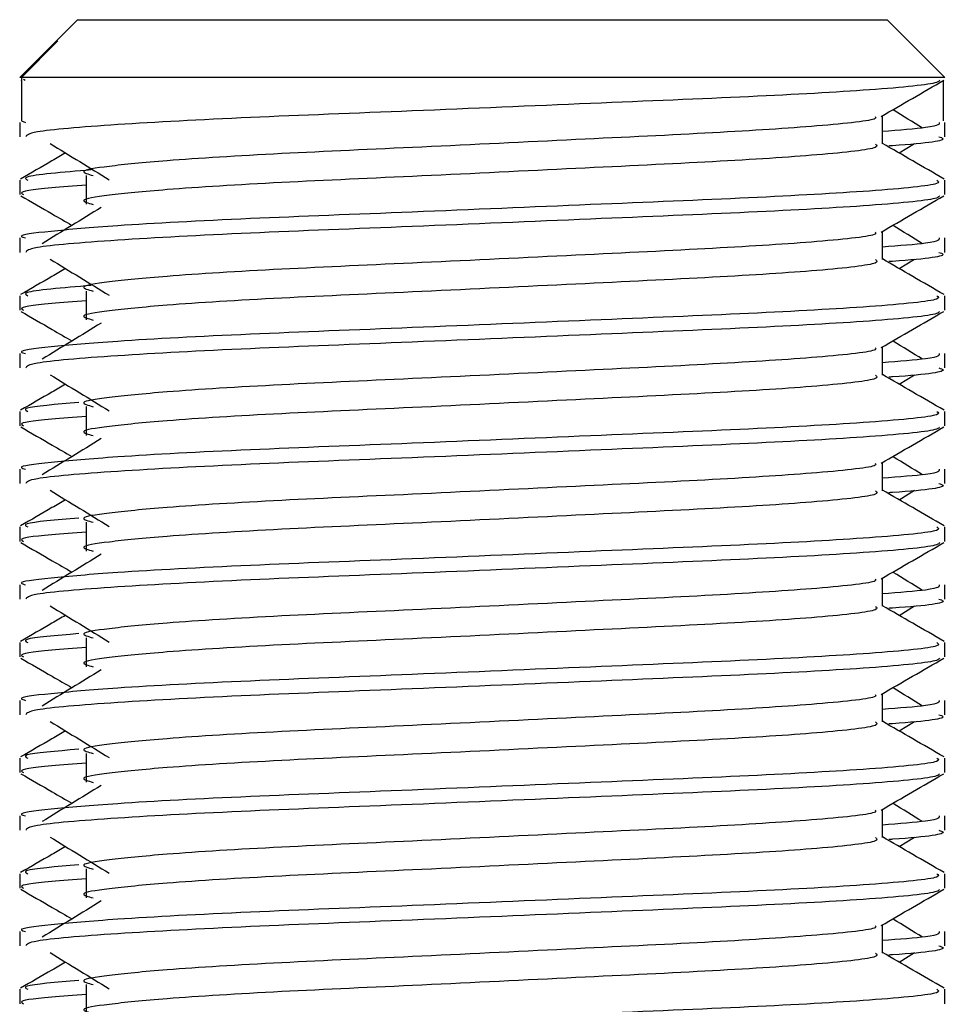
# Model space of a CAD drawing. Header units: millimetres. Extents: x 0 to 420, y 0 to 297.
# Tile 77 of 103: x 288.33 to 289.34, y 191.33 to 192.41. Entities that reach past the tile are written whole.
import ezdxf

# ---------------------------------------------------------------- set-up
doc = ezdxf.new("R2010")
doc.units = ezdxf.units.MM

msp = doc.modelspace()

# ---------------------------------------------------------------- linework, layer by layer
at = {"color": 7, "linetype": 'Continuous', "lineweight": 25}
for p, q in [((288.39526, 192.40502), (288.37123, 192.38099)), ((288.39526, 192.40502), (288.87362, 192.40502)), ((288.87362, 192.40502), (289.27566, 192.40502)), ((289.33854, 192.34214), (289.27566, 192.40502)), ((288.37122, 192.38098), (288.33237, 192.34214)), ((288.33426, 192.34214), (288.37398, 192.382)), ((288.37124, 192.38098), (288.37398, 192.382)), ((288.33426, 192.34214), (288.33237, 192.34214)), ((288.33357, 192.33919), (288.33426, 192.33879)), ((288.33426, 192.34214), (288.33426, 192.29497)), ((289.33854, 192.34214), (288.33426, 192.34214)), ((288.33655, 192.34046), (288.33838, 192.33911)), ((289.33665, 192.33879), (289.33665, 192.29497)), ((289.27046, 192.26981), (289.27046, 192.30048)), ((288.33237, 192.29327), (288.33237, 192.27759)), ((288.33426, 192.29497), (288.33866, 192.29327)), ((289.33854, 192.27759), (289.33854, 192.29327)), ((289.28861, 192.25997), (289.30544, 192.27028)), ((288.40478, 192.23557), (288.40478, 192.20413)), ((288.33237, 192.23037), (288.33237, 192.21469)), ((289.33854, 192.21469), (289.33854, 192.23037)), ((289.27046, 192.14404), (289.27046, 192.17471)), ((288.33237, 192.1675), (288.33237, 192.15182)), ((289.33854, 192.15182), (289.33854, 192.1675)), ((289.28861, 192.1342), (289.30544, 192.1445)), ((288.40478, 192.1098), (288.40478, 192.07835)), ((288.33237, 192.1046), (288.33237, 192.08891)), ((289.33854, 192.08891), (289.33854, 192.1046)), ((289.27046, 192.01827), (289.27046, 192.04893)), ((288.33237, 192.04173), (288.33237, 192.02605)), ((289.33854, 192.02605), (289.33854, 192.04173)), ((289.28861, 192.00842), (289.30544, 192.01873)), ((288.33237, 191.97883), (288.33237, 191.96314)), ((288.40478, 191.98403), (288.40478, 191.95258)), ((289.33854, 191.96314), (289.33854, 191.97883)), ((288.33237, 191.91596), (288.33237, 191.90028)), ((289.27046, 191.8925), (289.27046, 191.92316)), ((289.33854, 191.90028), (289.33854, 191.91596)), ((289.28861, 191.88265), (289.30544, 191.89296)), ((288.33237, 191.85305), (288.33237, 191.83737)), ((288.40478, 191.85825), (288.40478, 191.82681)), ((289.33854, 191.83737), (289.33854, 191.85305)), ((289.27046, 191.76673), (289.27046, 191.79739)), ((288.33237, 191.79019), (288.33237, 191.77451)), ((289.33854, 191.77451), (289.33854, 191.79019)), ((289.28861, 191.75688), (289.30544, 191.76719)), ((288.40478, 191.73248), (288.40478, 191.70104)), ((288.33237, 191.72728), (288.33237, 191.7116)), ((289.33854, 191.7116), (289.33854, 191.72728)), ((289.27046, 191.64096), (289.27046, 191.67162)), ((288.33237, 191.66441), (288.33237, 191.64874)), ((289.33854, 191.64874), (289.33854, 191.66441)), ((289.28861, 191.63111), (289.30544, 191.64142)), ((288.40478, 191.60671), (288.40478, 191.57527)), ((288.33237, 191.60151), (288.33237, 191.58583)), ((289.33854, 191.58583), (289.33854, 191.60151)), ((289.27046, 191.51518), (289.27046, 191.54585)), ((288.33237, 191.53864), (288.33237, 191.52297)), ((289.33854, 191.52297), (289.33854, 191.53864)), ((289.28861, 191.50534), (289.30544, 191.51565)), ((288.33237, 191.47574), (288.33237, 191.46006)), ((288.40478, 191.48094), (288.40478, 191.4495)), ((289.33854, 191.46006), (289.33854, 191.47574)), ((288.33237, 191.41287), (288.33237, 191.3972)), ((289.27046, 191.38941), (289.27046, 191.42008)), ((289.33854, 191.3972), (289.33854, 191.41287)), ((289.28861, 191.37957), (289.30544, 191.38988)), ((288.33237, 191.34997), (288.33237, 191.33429)), ((288.40478, 191.35517), (288.40478, 191.32373)), ((289.33854, 191.33429), (289.33854, 191.34997))]:
    msp.add_line(p, q, dxfattribs=at)
for points, knots in [([(289.33253, 192.33911), (289.33214, 192.33833), (289.33054, 192.33508), (289.26554, 192.32856), (289.13259, 192.32123), (288.95412, 192.31391), (288.76004, 192.3056), (288.5755, 192.29865), (288.43029, 192.29087), (288.34278, 192.28345), (288.34004, 192.27932), (288.33889, 192.27759)], [0, 0, 0, 0, 0.0399117, 0.1661575, 0.2890582, 0.4118359, 0.5381002, 0.6595169, 0.7839817, 0.9096926, 1, 1, 1, 1]), ([(289.2691, 192.29969), (289.28047, 192.30627), (289.30322, 192.31944), (289.32597, 192.33261), (289.33734, 192.33919)], [0, 0, 0, 0, 0.4999356, 1, 1, 1, 1]), ([(289.31412, 192.28708), (289.30343, 192.29365), (289.29263, 192.30028), (289.2818, 192.30691), (289.28169, 192.30698)], [0, 0, 0, 0, 0.9898318, 1, 1, 1, 1]), ([(289.26275, 192.29959), (289.26327, 192.29888), (289.26557, 192.29572), (289.20635, 192.28925), (289.09264, 192.28192), (288.93802, 192.2746), (288.77013, 192.2663), (288.61114, 192.25934), (288.49364, 192.2522), (288.42592, 192.24538), (288.3943, 192.24035), (288.40663, 192.23696), (288.41213, 192.23545)], [0, 0, 0, 0, 0.0351066, 0.1561349, 0.2739528, 0.3916527, 0.5126988, 0.6290926, 0.7484115, 0.8401345, 0.9287498, 1, 1, 1, 1]), ([(289.33225, 192.29327), (289.33253, 192.29139), (289.33301, 192.28822), (289.28863, 192.28476), (289.27046, 192.28335)], [0, 0, 0, 0, 0.5906829, 1, 1, 1, 1]), ([(288.36548, 192.27028), (288.3762, 192.26371), (288.39764, 192.25058), (288.41903, 192.23745), (288.42973, 192.23088)], [0, 0, 0, 0, 0.5000113, 1, 1, 1, 1]), ([(289.26294, 192.26972), (289.26432, 192.2685), (289.26845, 192.26484), (289.20722, 192.25782), (289.09241, 192.25048), (288.93808, 192.24316), (288.77012, 192.23486), (288.61114, 192.2279), (288.49364, 192.22076), (288.42593, 192.21393), (288.39431, 192.20891), (288.40663, 192.20553), (288.41211, 192.20402)], [0, 0, 0, 0, 0.059132, 0.1771634, 0.2920638, 0.4068492, 0.5248979, 0.6384095, 0.7547738, 0.8442256, 0.9306466, 1, 1, 1, 1]), ([(289.33759, 192.23162), (289.32621, 192.2382), (289.30384, 192.25115), (289.28146, 192.2641), (289.27046, 192.27047)], [0, 0, 0, 0, 0.5083681, 1, 1, 1, 1]), ([(289.33202, 192.27759), (289.33385, 192.27701), (289.3432, 192.274), (289.32049, 192.27037), (289.27874, 192.26767), (289.27731, 192.26758)], [0, 0, 0, 0, 0.1902956, 0.9720933, 1, 1, 1, 1]), ([(288.3823, 192.25997), (288.37735, 192.2571), (288.36102, 192.24765), (288.3447, 192.2382), (288.33332, 192.23162)], [0, 0, 0, 0, 0.3033381, 1, 1, 1, 1]), ([(288.4102, 192.24159), (288.379, 192.23896), (288.33304, 192.23509), (288.33913, 192.23151), (288.34108, 192.23037)], [0, 0, 0, 0, 0.6789949, 1, 1, 1, 1]), ([(289.32983, 192.23037), (289.33139, 192.22916), (289.33611, 192.22552), (289.26538, 192.21851), (289.13262, 192.21118), (288.95416, 192.20386), (288.75985, 192.19555), (288.57619, 192.1886), (288.43965, 192.18146), (288.36319, 192.17462), (288.32823, 192.17051), (288.33669, 192.16807), (288.33866, 192.1675)], [0, 0, 0, 0, 0.0610772, 0.1845123, 0.3046768, 0.4247211, 0.5481742, 0.6668878, 0.7885815, 0.8821287, 0.9725098, 1, 1, 1, 1]), ([(288.40478, 192.22485), (288.3914, 192.22387), (288.3503, 192.22086), (288.33069, 192.21767), (288.33545, 192.21525), (288.33655, 192.21469)], [0, 0, 0, 0, 0.2705432, 0.831179, 1, 1, 1, 1]), ([(288.33357, 192.21342), (288.34494, 192.20684), (288.3635, 192.1961), (288.38205, 192.18536), (288.38922, 192.18121)], [0, 0, 0, 0, 0.6131696, 1, 1, 1, 1]), ([(289.33253, 192.21333), (289.33214, 192.21255), (289.33054, 192.20931), (289.26554, 192.20279), (289.13259, 192.19545), (288.95412, 192.18814), (288.76004, 192.17983), (288.5755, 192.17288), (288.43029, 192.16509), (288.34278, 192.15767), (288.34004, 192.15355), (288.33889, 192.15182)], [0, 0, 0, 0, 0.0399117, 0.1661575, 0.2890582, 0.4118359, 0.5381002, 0.6595169, 0.7839817, 0.9096926, 1, 1, 1, 1]), ([(289.2691, 192.17392), (289.28047, 192.1805), (289.30322, 192.19367), (289.32597, 192.20684), (289.33734, 192.21342)], [0, 0, 0, 0, 0.4999356, 1, 1, 1, 1]), ([(288.42104, 192.2007), (288.41032, 192.19413), (288.38888, 192.181), (288.36748, 192.16787), (288.35679, 192.16131)], [0, 0, 0, 0, 0.49999, 1, 1, 1, 1]), ([(289.26275, 192.17382), (289.26327, 192.17311), (289.26557, 192.16995), (289.20635, 192.16348), (289.09264, 192.15615), (288.93802, 192.14883), (288.77013, 192.14053), (288.61114, 192.13357), (288.49364, 192.12643), (288.42592, 192.11961), (288.3943, 192.11458), (288.40663, 192.11119), (288.41213, 192.10968)], [0, 0, 0, 0, 0.0351066, 0.1561349, 0.2739528, 0.3916527, 0.5126988, 0.6290926, 0.7484115, 0.8401345, 0.9287498, 1, 1, 1, 1]), ([(289.31412, 192.16131), (289.30343, 192.16787), (289.29263, 192.17451), (289.2818, 192.18114), (289.28169, 192.18121)], [0, 0, 0, 0, 0.9898318, 1, 1, 1, 1]), ([(289.33225, 192.1675), (289.33253, 192.16562), (289.33301, 192.16245), (289.28863, 192.15899), (289.27046, 192.15757)], [0, 0, 0, 0, 0.5906829, 1, 1, 1, 1]), ([(289.33202, 192.15182), (289.33385, 192.15123), (289.3432, 192.14823), (289.32049, 192.14459), (289.27874, 192.1419), (289.27731, 192.1418)], [0, 0, 0, 0, 0.1902956, 0.9720933, 1, 1, 1, 1]), ([(288.36548, 192.1445), (288.3762, 192.13794), (288.39764, 192.12481), (288.41903, 192.11168), (288.42973, 192.10511)], [0, 0, 0, 0, 0.50001135, 1, 1, 1, 1]), ([(289.26294, 192.14395), (289.26432, 192.14273), (289.26845, 192.13907), (289.20722, 192.13205), (289.09241, 192.12471), (288.93808, 192.11739), (288.77012, 192.10909), (288.61114, 192.10213), (288.49364, 192.09499), (288.42593, 192.08816), (288.39431, 192.08314), (288.40663, 192.07975), (288.41211, 192.07825)], [0, 0, 0, 0, 0.059132, 0.1771634, 0.2920638, 0.4068492, 0.5248979, 0.6384095, 0.7547738, 0.8442256, 0.9306466, 1, 1, 1, 1]), ([(289.33759, 192.10585), (289.32621, 192.11243), (289.30384, 192.12538), (289.28146, 192.13833), (289.27046, 192.1447)], [0, 0, 0, 0, 0.5083681, 1, 1, 1, 1]), ([(288.3823, 192.1342), (288.37735, 192.13133), (288.36102, 192.12188), (288.3447, 192.11243), (288.33332, 192.10585)], [0, 0, 0, 0, 0.30333814, 1, 1, 1, 1]), ([(288.4102, 192.11582), (288.379, 192.11319), (288.33304, 192.10931), (288.33913, 192.10574), (288.34108, 192.1046)], [0, 0, 0, 0, 0.6789949, 1, 1, 1, 1]), ([(289.32983, 192.1046), (289.33139, 192.10339), (289.33611, 192.09975), (289.26538, 192.09274), (289.13262, 192.0854), (288.95416, 192.07809), (288.75985, 192.06978), (288.57619, 192.06283), (288.43965, 192.05569), (288.36319, 192.04885), (288.32823, 192.04474), (288.33669, 192.0423), (288.33866, 192.04173)], [0, 0, 0, 0, 0.0610772, 0.1845123, 0.3046768, 0.4247211, 0.5481742, 0.6668878, 0.7885815, 0.8821287, 0.9725098, 1, 1, 1, 1]), ([(288.40478, 192.09908), (288.3914, 192.0981), (288.3503, 192.09509), (288.33069, 192.0919), (288.33545, 192.08948), (288.33655, 192.08891)], [0, 0, 0, 0, 0.2705432, 0.831179, 1, 1, 1, 1]), ([(288.33357, 192.08765), (288.34494, 192.08107), (288.3635, 192.07033), (288.38205, 192.05959), (288.38922, 192.05543)], [0, 0, 0, 0, 0.6131696, 1, 1, 1, 1]), ([(289.33253, 192.08756), (289.33214, 192.08678), (289.33054, 192.08354), (289.26554, 192.07702), (289.13259, 192.06968), (288.95412, 192.06236), (288.76004, 192.05406), (288.5755, 192.04711), (288.43029, 192.03932), (288.34278, 192.0319), (288.34004, 192.02778), (288.33889, 192.02605)], [0, 0, 0, 0, 0.0399117, 0.1661575, 0.2890582, 0.4118359, 0.5381002, 0.6595169, 0.7839817, 0.9096926, 1, 1, 1, 1]), ([(289.2691, 192.04815), (289.28047, 192.05473), (289.30322, 192.0679), (289.32597, 192.08107), (289.33734, 192.08765)], [0, 0, 0, 0, 0.4999356, 1, 1, 1, 1]), ([(288.42104, 192.07492), (288.41032, 192.06836), (288.38888, 192.05523), (288.36748, 192.0421), (288.35679, 192.03554)], [0, 0, 0, 0, 0.49999, 1, 1, 1, 1]), ([(289.31412, 192.03554), (289.30343, 192.0421), (289.29263, 192.04873), (289.2818, 192.05537), (289.28169, 192.05543)], [0, 0, 0, 0, 0.9898318, 1, 1, 1, 1]), ([(289.26275, 192.04805), (289.26327, 192.04734), (289.26557, 192.04418), (289.20635, 192.03771), (289.09264, 192.03038), (288.93802, 192.02306), (288.77013, 192.01476), (288.61114, 192.0078), (288.49364, 192.00066), (288.42592, 191.99384), (288.3943, 191.98881), (288.40663, 191.98542), (288.41213, 191.98391)], [0, 0, 0, 0, 0.0351066, 0.1561349, 0.2739528, 0.3916527, 0.5126988, 0.6290926, 0.7484115, 0.8401345, 0.9287498, 1, 1, 1, 1]), ([(289.33225, 192.04173), (289.33253, 192.03985), (289.33301, 192.03667), (289.28863, 192.03322), (289.27046, 192.0318)], [0, 0, 0, 0, 0.5906829, 1, 1, 1, 1]), ([(289.33202, 192.02605), (289.33385, 192.02546), (289.3432, 192.02245), (289.32049, 192.01882), (289.27874, 192.01613), (289.27731, 192.01603)], [0, 0, 0, 0, 0.1902956, 0.9720933, 1, 1, 1, 1]), ([(288.36548, 192.01873), (288.3762, 192.01217), (288.39764, 191.99904), (288.41903, 191.98591), (288.42973, 191.97934)], [0, 0, 0, 0, 0.5000113, 1, 1, 1, 1]), ([(289.26294, 192.01817), (289.26432, 192.01696), (289.26845, 192.0133), (289.20722, 192.00628), (289.09241, 191.99894), (288.93808, 191.99162), (288.77012, 191.98332), (288.61114, 191.97636), (288.49364, 191.96922), (288.42593, 191.96239), (288.39431, 191.95737), (288.40663, 191.95398), (288.41211, 191.95248)], [0, 0, 0, 0, 0.059132, 0.1771634, 0.2920638, 0.4068492, 0.5248979, 0.6384095, 0.7547738, 0.8442256, 0.9306466, 1, 1, 1, 1]), ([(289.33759, 191.98008), (289.32621, 191.98666), (289.30384, 191.99961), (289.28146, 192.01256), (289.27046, 192.01892)], [0, 0, 0, 0, 0.5083681, 1, 1, 1, 1]), ([(288.3823, 192.00842), (288.37735, 192.00556), (288.36102, 191.99611), (288.3447, 191.98666), (288.33332, 191.98008)], [0, 0, 0, 0, 0.3033381, 1, 1, 1, 1]), ([(289.32983, 191.97883), (289.33139, 191.97762), (289.33611, 191.97398), (289.26538, 191.96697), (289.13262, 191.95963), (288.95416, 191.95231), (288.75985, 191.94401), (288.57619, 191.93705), (288.43965, 191.92992), (288.36319, 191.92308), (288.32823, 191.91897), (288.33669, 191.91653), (288.33866, 191.91596)], [0, 0, 0, 0, 0.0610772, 0.1845123, 0.3046768, 0.4247211, 0.5481742, 0.6668878, 0.7885815, 0.8821287, 0.9725098, 1, 1, 1, 1]), ([(288.39659, 191.98853), (288.37195, 191.98642), (288.33284, 191.98306), (288.33885, 191.97997), (288.34108, 191.97883)], [0, 0, 0, 0, 0.6298517, 1, 1, 1, 1]), ([(288.40478, 191.97331), (288.3914, 191.97233), (288.3503, 191.96932), (288.33069, 191.96613), (288.33545, 191.9637), (288.33655, 191.96314)], [0, 0, 0, 0, 0.2705432, 0.831179, 1, 1, 1, 1]), ([(288.33357, 191.96188), (288.34494, 191.95529), (288.3635, 191.94456), (288.38205, 191.93382), (288.38922, 191.92966)], [0, 0, 0, 0, 0.6131696, 1, 1, 1, 1]), ([(289.33253, 191.96179), (289.33214, 191.96101), (289.33054, 191.95776), (289.26554, 191.95125), (289.13259, 191.94391), (288.95412, 191.93659), (288.76004, 191.92829), (288.5755, 191.92134), (288.43029, 191.91355), (288.34278, 191.90613), (288.34004, 191.90201), (288.33889, 191.90028)], [0, 0, 0, 0, 0.0399117, 0.1661575, 0.2890582, 0.4118359, 0.5381002, 0.6595169, 0.7839817, 0.9096926, 1, 1, 1, 1]), ([(289.2691, 191.92238), (289.28047, 191.92896), (289.30322, 191.94213), (289.32597, 191.95529), (289.33734, 191.96188)], [0, 0, 0, 0, 0.4999356, 1, 1, 1, 1]), ([(288.42104, 191.94915), (288.41032, 191.94259), (288.38888, 191.92946), (288.36748, 191.91633), (288.35679, 191.90977)], [0, 0, 0, 0, 0.49999, 1, 1, 1, 1]), ([(289.31412, 191.90977), (289.30343, 191.91633), (289.29263, 191.92296), (289.2818, 191.9296), (289.28169, 191.92966)], [0, 0, 0, 0, 0.9898318, 1, 1, 1, 1]), ([(289.26275, 191.92228), (289.26327, 191.92157), (289.26557, 191.91841), (289.20635, 191.91193), (289.09264, 191.90461), (288.93802, 191.89729), (288.77013, 191.88899), (288.61114, 191.88203), (288.49364, 191.87489), (288.42592, 191.86806), (288.3943, 191.86304), (288.40663, 191.85965), (288.41213, 191.85814)], [0, 0, 0, 0, 0.03510659, 0.15613494, 0.2739528, 0.39165273, 0.5126988, 0.62909257, 0.74841151, 0.84013452, 0.92874983, 1, 1, 1, 1]), ([(289.33225, 191.91596), (289.33253, 191.91408), (289.33301, 191.9109), (289.28863, 191.90745), (289.27046, 191.90603)], [0, 0, 0, 0, 0.5906829, 1, 1, 1, 1]), ([(288.36548, 191.89296), (288.3762, 191.8864), (288.39764, 191.87327), (288.41903, 191.86014), (288.42973, 191.85357)], [0, 0, 0, 0, 0.5000113, 1, 1, 1, 1]), ([(289.33759, 191.85431), (289.32621, 191.86089), (289.30384, 191.87384), (289.28146, 191.88679), (289.27046, 191.89315)], [0, 0, 0, 0, 0.5083681, 1, 1, 1, 1]), ([(289.33202, 191.90028), (289.33385, 191.89969), (289.3432, 191.89668), (289.32049, 191.89305), (289.27874, 191.89035), (289.27731, 191.89026)], [0, 0, 0, 0, 0.1902956, 0.9720933, 1, 1, 1, 1]), ([(288.3823, 191.88265), (288.37735, 191.87979), (288.36102, 191.87034), (288.3447, 191.86089), (288.33332, 191.85431)], [0, 0, 0, 0, 0.30333814, 1, 1, 1, 1]), ([(289.26294, 191.8924), (289.26432, 191.89118), (289.26845, 191.88753), (289.20722, 191.8805), (289.09241, 191.87316), (288.93808, 191.86585), (288.77012, 191.85754), (288.61114, 191.85059), (288.49364, 191.84345), (288.42593, 191.83662), (288.39431, 191.8316), (288.40663, 191.82821), (288.41211, 191.8267)], [0, 0, 0, 0, 0.059132, 0.1771634, 0.2920638, 0.4068492, 0.5248979, 0.6384095, 0.7547738, 0.8442256, 0.9306466, 1, 1, 1, 1]), ([(288.39659, 191.86276), (288.37195, 191.86065), (288.33284, 191.85729), (288.33885, 191.8542), (288.34108, 191.85305)], [0, 0, 0, 0, 0.62985174, 1, 1, 1, 1]), ([(289.32983, 191.85305), (289.33139, 191.85185), (289.33611, 191.84821), (289.26538, 191.8412), (289.13262, 191.83386), (288.95416, 191.82654), (288.75985, 191.81824), (288.57619, 191.81128), (288.43965, 191.80415), (288.36319, 191.79731), (288.32823, 191.7932), (288.33669, 191.79076), (288.33866, 191.79019)], [0, 0, 0, 0, 0.0610772, 0.1845123, 0.3046768, 0.4247211, 0.5481742, 0.6668878, 0.7885815, 0.8821287, 0.9725098, 1, 1, 1, 1]), ([(288.40478, 191.84753), (288.3914, 191.84656), (288.3503, 191.84355), (288.33069, 191.84036), (288.33545, 191.83793), (288.33655, 191.83737)], [0, 0, 0, 0, 0.2705432, 0.831179, 1, 1, 1, 1]), ([(288.33357, 191.83611), (288.34494, 191.82952), (288.3635, 191.81879), (288.38205, 191.80805), (288.38922, 191.80389)], [0, 0, 0, 0, 0.6131696, 1, 1, 1, 1]), ([(289.33253, 191.83602), (289.33214, 191.83524), (289.33054, 191.83199), (289.26554, 191.82547), (289.13259, 191.81814), (288.95412, 191.81082), (288.76004, 191.80252), (288.5755, 191.79557), (288.43029, 191.78778), (288.34278, 191.78036), (288.34004, 191.77623), (288.33889, 191.77451)], [0, 0, 0, 0, 0.0399117, 0.1661575, 0.2890582, 0.4118359, 0.5381002, 0.6595169, 0.7839817, 0.9096926, 1, 1, 1, 1]), ([(289.2691, 191.7966), (289.28047, 191.80319), (289.30322, 191.81636), (289.32597, 191.82952), (289.33734, 191.83611)], [0, 0, 0, 0, 0.4999356, 1, 1, 1, 1]), ([(288.42104, 191.82338), (288.41032, 191.81682), (288.38888, 191.80369), (288.36748, 191.79056), (288.35679, 191.784)], [0, 0, 0, 0, 0.49999, 1, 1, 1, 1]), ([(289.26275, 191.79651), (289.26327, 191.7958), (289.26557, 191.79264), (289.20635, 191.78616), (289.09264, 191.77884), (288.93802, 191.77152), (288.77013, 191.76322), (288.61114, 191.75626), (288.49364, 191.74912), (288.42592, 191.74229), (288.3943, 191.73727), (288.40663, 191.73388), (288.41213, 191.73237)], [0, 0, 0, 0, 0.03510659, 0.15613494, 0.2739528, 0.39165273, 0.5126988, 0.62909257, 0.74841151, 0.84013452, 0.92874983, 1, 1, 1, 1]), ([(289.31412, 191.784), (289.30343, 191.79056), (289.29263, 191.79719), (289.2818, 191.80382), (289.28169, 191.80389)], [0, 0, 0, 0, 0.9898318, 1, 1, 1, 1]), ([(289.33225, 191.79019), (289.33253, 191.78831), (289.33301, 191.78513), (289.28863, 191.78168), (289.27046, 191.78026)], [0, 0, 0, 0, 0.5906829, 1, 1, 1, 1]), ([(288.36548, 191.76719), (288.3762, 191.76063), (288.39764, 191.7475), (288.41903, 191.73436), (288.42973, 191.7278)], [0, 0, 0, 0, 0.5000113, 1, 1, 1, 1]), ([(289.26294, 191.76663), (289.26432, 191.76541), (289.26845, 191.76176), (289.20722, 191.75473), (289.09241, 191.74739), (288.93808, 191.74008), (288.77012, 191.73177), (288.61114, 191.72482), (288.49364, 191.71768), (288.42593, 191.71085), (288.39431, 191.70583), (288.40663, 191.70244), (288.41211, 191.70093)], [0, 0, 0, 0, 0.059132, 0.1771634, 0.2920638, 0.4068492, 0.5248979, 0.6384095, 0.7547738, 0.8442256, 0.9306466, 1, 1, 1, 1]), ([(289.33759, 191.72854), (289.32621, 191.73512), (289.30384, 191.74806), (289.28146, 191.76101), (289.27046, 191.76738)], [0, 0, 0, 0, 0.5083681, 1, 1, 1, 1]), ([(289.33202, 191.77451), (289.33385, 191.77392), (289.3432, 191.77091), (289.32049, 191.76728), (289.27874, 191.76458), (289.27731, 191.76449)], [0, 0, 0, 0, 0.1902956, 0.9720933, 1, 1, 1, 1]), ([(288.3823, 191.75688), (288.37735, 191.75401), (288.36102, 191.74456), (288.3447, 191.73512), (288.33332, 191.72854)], [0, 0, 0, 0, 0.3033381, 1, 1, 1, 1]), ([(288.39659, 191.73699), (288.37195, 191.73487), (288.33284, 191.73152), (288.33885, 191.72843), (288.34108, 191.72728)], [0, 0, 0, 0, 0.62985174, 1, 1, 1, 1]), ([(289.32983, 191.72728), (289.33139, 191.72608), (289.33611, 191.72244), (289.26538, 191.71543), (289.13262, 191.70809), (288.95416, 191.70077), (288.75985, 191.69247), (288.57619, 191.68551), (288.43965, 191.67837), (288.36319, 191.67154), (288.32823, 191.66743), (288.33669, 191.66498), (288.33866, 191.66441)], [0, 0, 0, 0, 0.0610772, 0.1845123, 0.3046768, 0.4247211, 0.5481742, 0.6668878, 0.7885815, 0.8821287, 0.9725098, 1, 1, 1, 1]), ([(288.40478, 191.72176), (288.3914, 191.72078), (288.3503, 191.71778), (288.33069, 191.71459), (288.33545, 191.71216), (288.33655, 191.7116)], [0, 0, 0, 0, 0.2705432, 0.831179, 1, 1, 1, 1]), ([(288.33357, 191.71033), (288.34494, 191.70375), (288.3635, 191.69302), (288.38205, 191.68227), (288.38922, 191.67812)], [0, 0, 0, 0, 0.6131696, 1, 1, 1, 1]), ([(289.33253, 191.71025), (289.33214, 191.70947), (289.33054, 191.70622), (289.26554, 191.6997), (289.13259, 191.69237), (288.95412, 191.68505), (288.76004, 191.67675), (288.5755, 191.66979), (288.43029, 191.66201), (288.34278, 191.65459), (288.34004, 191.65046), (288.33889, 191.64874)], [0, 0, 0, 0, 0.0399117, 0.1661575, 0.2890582, 0.4118359, 0.5381002, 0.6595169, 0.7839817, 0.9096926, 1, 1, 1, 1]), ([(289.2691, 191.67083), (289.28047, 191.67742), (289.30322, 191.69059), (289.32597, 191.70375), (289.33734, 191.71033)], [0, 0, 0, 0, 0.4999356, 1, 1, 1, 1]), ([(288.42104, 191.69761), (288.41032, 191.69105), (288.38888, 191.67792), (288.36748, 191.66479), (288.35679, 191.65823)], [0, 0, 0, 0, 0.49999, 1, 1, 1, 1]), ([(289.26275, 191.67073), (289.26327, 191.67002), (289.26557, 191.66686), (289.20635, 191.66039), (289.09264, 191.65307), (288.93802, 191.64575), (288.77013, 191.63744), (288.61114, 191.63049), (288.49364, 191.62335), (288.42592, 191.61652), (288.3943, 191.6115), (288.40663, 191.60811), (288.41213, 191.6066)], [0, 0, 0, 0, 0.03510659, 0.15613494, 0.2739528, 0.39165273, 0.5126988, 0.62909257, 0.74841151, 0.84013452, 0.92874983, 1, 1, 1, 1]), ([(289.31412, 191.65823), (289.30343, 191.66479), (289.29263, 191.67142), (289.2818, 191.67805), (289.28169, 191.67812)], [0, 0, 0, 0, 0.9898318, 1, 1, 1, 1]), ([(289.33225, 191.66441), (289.33253, 191.66254), (289.33301, 191.65936), (289.28863, 191.6559), (289.27046, 191.65449)], [0, 0, 0, 0, 0.5906829, 1, 1, 1, 1]), ([(289.33202, 191.64874), (289.33385, 191.64815), (289.3432, 191.64514), (289.32049, 191.64151), (289.27874, 191.63881), (289.27731, 191.63872)], [0, 0, 0, 0, 0.1902956, 0.9720933, 1, 1, 1, 1]), ([(288.36548, 191.64142), (288.3762, 191.63485), (288.39764, 191.62172), (288.41903, 191.60859), (288.42973, 191.60203)], [0, 0, 0, 0, 0.5000113, 1, 1, 1, 1]), ([(289.26294, 191.64086), (289.26432, 191.63964), (289.26845, 191.63599), (289.20722, 191.62896), (289.09241, 191.62162), (288.93808, 191.6143), (288.77012, 191.606), (288.61114, 191.59904), (288.49364, 191.5919), (288.42593, 191.58508), (288.39431, 191.58006), (288.40663, 191.57667), (288.41211, 191.57516)], [0, 0, 0, 0, 0.059132, 0.1771634, 0.2920638, 0.4068492, 0.5248979, 0.6384095, 0.7547738, 0.8442256, 0.9306466, 1, 1, 1, 1]), ([(289.33759, 191.60277), (289.32621, 191.60935), (289.30384, 191.62229), (289.28146, 191.63524), (289.27046, 191.64161)], [0, 0, 0, 0, 0.5083681, 1, 1, 1, 1]), ([(288.3823, 191.63111), (288.37735, 191.62824), (288.36102, 191.61879), (288.3447, 191.60935), (288.33332, 191.60277)], [0, 0, 0, 0, 0.30333814, 1, 1, 1, 1]), ([(288.39659, 191.61122), (288.37195, 191.6091), (288.33284, 191.60575), (288.33885, 191.60266), (288.34108, 191.60151)], [0, 0, 0, 0, 0.62985174, 1, 1, 1, 1]), ([(289.32983, 191.60151), (289.33139, 191.60031), (289.33611, 191.59667), (289.26538, 191.58966), (289.13262, 191.58232), (288.95416, 191.575), (288.75985, 191.5667), (288.57619, 191.55974), (288.43965, 191.5526), (288.36319, 191.54577), (288.32823, 191.54165), (288.33669, 191.53921), (288.33866, 191.53864)], [0, 0, 0, 0, 0.0610772, 0.1845123, 0.3046768, 0.4247211, 0.5481742, 0.6668878, 0.7885815, 0.8821287, 0.9725098, 1, 1, 1, 1]), ([(288.40478, 191.59599), (288.3914, 191.59501), (288.3503, 191.59201), (288.33069, 191.58882), (288.33545, 191.58639), (288.33655, 191.58583)], [0, 0, 0, 0, 0.2705432, 0.831179, 1, 1, 1, 1]), ([(288.33357, 191.58456), (288.34494, 191.57798), (288.3635, 191.56724), (288.38205, 191.5565), (288.38922, 191.55235)], [0, 0, 0, 0, 0.6131696, 1, 1, 1, 1]), ([(289.33253, 191.58448), (289.33214, 191.5837), (289.33054, 191.58045), (289.26554, 191.57393), (289.13259, 191.5666), (288.95412, 191.55928), (288.76004, 191.55098), (288.5755, 191.54402), (288.43029, 191.53624), (288.34278, 191.52882), (288.34004, 191.52469), (288.33889, 191.52297)], [0, 0, 0, 0, 0.03991172, 0.16615754, 0.28905819, 0.41183595, 0.53810024, 0.65951695, 0.7839817, 0.90969264, 1, 1, 1, 1]), ([(289.2691, 191.54506), (289.28047, 191.55165), (289.30322, 191.56482), (289.32597, 191.57798), (289.33734, 191.58456)], [0, 0, 0, 0, 0.4999356, 1, 1, 1, 1]), ([(288.42104, 191.57184), (288.41032, 191.56527), (288.38888, 191.55215), (288.36748, 191.53902), (288.35679, 191.53245)], [0, 0, 0, 0, 0.49999, 1, 1, 1, 1]), ([(289.31412, 191.53245), (289.30343, 191.53902), (289.29263, 191.54565), (289.2818, 191.55228), (289.28169, 191.55235)], [0, 0, 0, 0, 0.9898318, 1, 1, 1, 1]), ([(289.26275, 191.54496), (289.26327, 191.54425), (289.26557, 191.54109), (289.20635, 191.53462), (289.09264, 191.5273), (288.93802, 191.51997), (288.77013, 191.51167), (288.61114, 191.50472), (288.49364, 191.49758), (288.42592, 191.49075), (288.3943, 191.48573), (288.40663, 191.48234), (288.41213, 191.48082)], [0, 0, 0, 0, 0.03510659, 0.15613494, 0.2739528, 0.39165273, 0.5126988, 0.62909257, 0.74841151, 0.84013452, 0.92874983, 1, 1, 1, 1]), ([(289.33225, 191.53864), (289.33253, 191.53677), (289.33301, 191.53359), (289.28863, 191.53013), (289.27046, 191.52872)], [0, 0, 0, 0, 0.5906829, 1, 1, 1, 1]), ([(289.33202, 191.52297), (289.33385, 191.52238), (289.3432, 191.51937), (289.32049, 191.51574), (289.27874, 191.51304), (289.27731, 191.51295)], [0, 0, 0, 0, 0.1902956, 0.9720933, 1, 1, 1, 1]), ([(288.36548, 191.51565), (288.3762, 191.50908), (288.39764, 191.49595), (288.41903, 191.48282), (288.42973, 191.47626)], [0, 0, 0, 0, 0.5000113, 1, 1, 1, 1]), ([(289.26294, 191.51509), (289.26432, 191.51387), (289.26845, 191.51022), (289.20722, 191.50319), (289.09241, 191.49585), (288.93808, 191.48853), (288.77012, 191.48023), (288.61114, 191.47327), (288.49364, 191.46613), (288.42593, 191.45931), (288.39431, 191.45429), (288.40663, 191.4509), (288.41211, 191.44939)], [0, 0, 0, 0, 0.059132, 0.1771634, 0.2920638, 0.4068492, 0.5248979, 0.6384095, 0.7547738, 0.8442256, 0.9306466, 1, 1, 1, 1]), ([(289.33759, 191.47699), (289.32621, 191.48358), (289.30384, 191.49652), (289.28146, 191.50947), (289.27046, 191.51584)], [0, 0, 0, 0, 0.5083681, 1, 1, 1, 1]), ([(288.3823, 191.50534), (288.37735, 191.50247), (288.36102, 191.49302), (288.3447, 191.48358), (288.33332, 191.47699)], [0, 0, 0, 0, 0.3033381, 1, 1, 1, 1]), ([(289.32983, 191.47574), (289.33139, 191.47454), (289.33611, 191.4709), (289.26538, 191.46389), (289.13262, 191.45655), (288.95416, 191.44923), (288.75985, 191.44093), (288.57619, 191.43397), (288.43965, 191.42683), (288.36319, 191.42), (288.32823, 191.41588), (288.33669, 191.41344), (288.33866, 191.41287)], [0, 0, 0, 0, 0.0610772, 0.18451233, 0.30467677, 0.42472105, 0.54817425, 0.66688778, 0.78858149, 0.88212869, 0.97250981, 1, 1, 1, 1]), ([(288.39659, 191.48544), (288.37195, 191.48333), (288.33284, 191.47998), (288.33885, 191.47688), (288.34108, 191.47574)], [0, 0, 0, 0, 0.6298517, 1, 1, 1, 1]), ([(288.40478, 191.47022), (288.3914, 191.46924), (288.3503, 191.46623), (288.33069, 191.46304), (288.33545, 191.46062), (288.33655, 191.46006)], [0, 0, 0, 0, 0.2705432, 0.831179, 1, 1, 1, 1]), ([(288.33357, 191.45879), (288.34494, 191.45221), (288.3635, 191.44147), (288.38205, 191.43073), (288.38922, 191.42658)], [0, 0, 0, 0, 0.6131696, 1, 1, 1, 1]), ([(289.33253, 191.45871), (289.33214, 191.45793), (289.33054, 191.45468), (289.26554, 191.44816), (289.13259, 191.44083), (288.95412, 191.43351), (288.76004, 191.4252), (288.5755, 191.41825), (288.43029, 191.41047), (288.34278, 191.40305), (288.34004, 191.39892), (288.33889, 191.3972)], [0, 0, 0, 0, 0.03991172, 0.16615754, 0.28905819, 0.41183595, 0.53810024, 0.65951695, 0.7839817, 0.90969264, 1, 1, 1, 1]), ([(289.2691, 191.41929), (289.28047, 191.42587), (289.30322, 191.43904), (289.32597, 191.45221), (289.33734, 191.45879)], [0, 0, 0, 0, 0.4999356, 1, 1, 1, 1]), ([(288.42104, 191.44607), (288.41032, 191.4395), (288.38888, 191.42637), (288.36748, 191.41325), (288.35679, 191.40668)], [0, 0, 0, 0, 0.49999, 1, 1, 1, 1]), ([(289.31412, 191.40668), (289.30343, 191.41325), (289.29263, 191.41988), (289.2818, 191.42651), (289.28169, 191.42658)], [0, 0, 0, 0, 0.9898318, 1, 1, 1, 1]), ([(289.26275, 191.41919), (289.26327, 191.41848), (289.26557, 191.41532), (289.20635, 191.40885), (289.09264, 191.40153), (288.93802, 191.3942), (288.77013, 191.3859), (288.61114, 191.37894), (288.49364, 191.3718), (288.42592, 191.36498), (288.3943, 191.35995), (288.40663, 191.35656), (288.41213, 191.35505)], [0, 0, 0, 0, 0.03510659, 0.15613494, 0.2739528, 0.39165273, 0.5126988, 0.62909257, 0.74841151, 0.84013452, 0.92874983, 1, 1, 1, 1]), ([(289.33225, 191.41287), (289.33253, 191.41099), (289.33301, 191.40782), (289.28863, 191.40436), (289.27046, 191.40295)], [0, 0, 0, 0, 0.5906829, 1, 1, 1, 1]), ([(288.36548, 191.38988), (288.3762, 191.38331), (288.39764, 191.37018), (288.41903, 191.35705), (288.42973, 191.35049)], [0, 0, 0, 0, 0.5000113, 1, 1, 1, 1]), ([(289.26294, 191.38932), (289.26432, 191.3881), (289.26845, 191.38444), (289.20722, 191.37742), (289.09241, 191.37008), (288.93808, 191.36276), (288.77012, 191.35446), (288.61114, 191.3475), (288.49364, 191.34036), (288.42593, 191.33354), (288.39431, 191.32851), (288.40663, 191.32513), (288.41211, 191.32362)], [0, 0, 0, 0, 0.05913196, 0.17716337, 0.29206379, 0.4068492, 0.5248979, 0.63840949, 0.75477382, 0.84422556, 0.93064656, 1, 1, 1, 1]), ([(289.33759, 191.35122), (289.32621, 191.3578), (289.30384, 191.37075), (289.28146, 191.3837), (289.27046, 191.39007)], [0, 0, 0, 0, 0.5083681, 1, 1, 1, 1]), ([(289.33202, 191.3972), (289.33385, 191.39661), (289.3432, 191.3936), (289.32049, 191.38997), (289.27874, 191.38727), (289.27731, 191.38718)], [0, 0, 0, 0, 0.1902956, 0.9720933, 1, 1, 1, 1]), ([(288.3823, 191.37957), (288.37735, 191.3767), (288.36102, 191.36725), (288.3447, 191.3578), (288.33332, 191.35122)], [0, 0, 0, 0, 0.3033381, 1, 1, 1, 1]), ([(288.39659, 191.35967), (288.37195, 191.35756), (288.33284, 191.35421), (288.33885, 191.35111), (288.34108, 191.34997)], [0, 0, 0, 0, 0.6298517, 1, 1, 1, 1]), ([(289.32983, 191.34997), (289.33139, 191.34876), (289.33611, 191.34512), (289.26538, 191.33811), (289.13262, 191.33078), (288.95416, 191.32346), (288.75985, 191.31515), (288.57619, 191.3082), (288.43965, 191.30106), (288.36319, 191.29422), (288.32823, 191.29011), (288.33669, 191.28767), (288.33866, 191.2871)], [0, 0, 0, 0, 0.0610772, 0.1845123, 0.3046768, 0.4247211, 0.5481742, 0.6668878, 0.7885815, 0.8821287, 0.9725098, 1, 1, 1, 1]), ([(288.40478, 191.34445), (288.3914, 191.34347), (288.3503, 191.34046), (288.33069, 191.33727), (288.33545, 191.33485), (288.33655, 191.33429)], [0, 0, 0, 0, 0.2705432, 0.831179, 1, 1, 1, 1])]:
    msp.add_open_spline(points, degree=3, knots=knots, dxfattribs=at)

doc.saveas('drawing.dxf')
